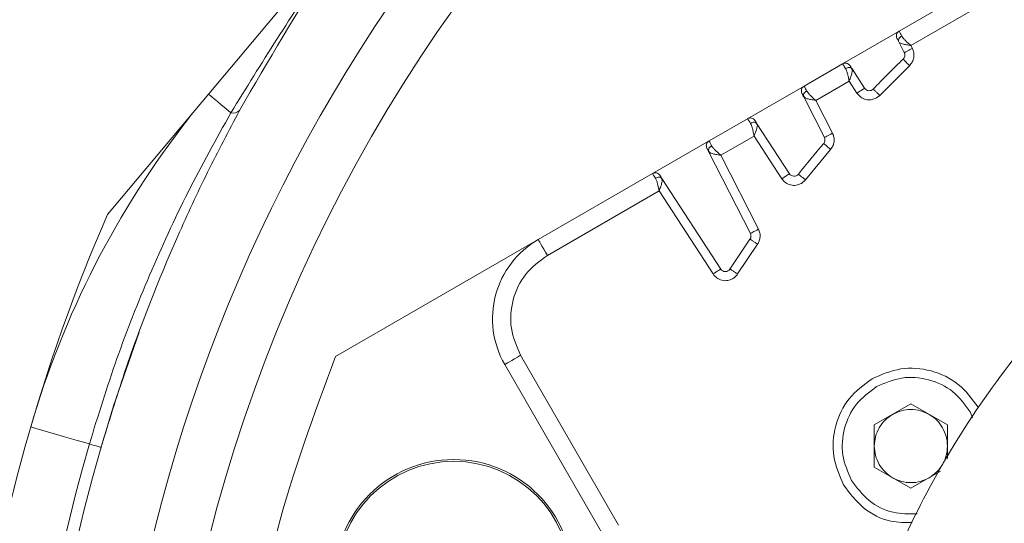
# Model space of a CAD drawing. Header units: millimetres. Extents: x 51337 to 61814, y -21781 to -12277.
# Tile 17 of 256: x 54979 to 55033, y -18283 to -18255. Entities that reach past the tile are written whole.
import ezdxf

# ---------------------------------------------------------------- set-up
doc = ezdxf.new("R2010")
doc.units = ezdxf.units.MM
doc.header["$LTSCALE"] = 0.3175
for name, color, linetype, lineweight in [('1轮廓实线层', 7, 'Continuous', 18), ('7标注层', 4, 'Continuous', 13), ('sub', 1, 'Continuous', 18), ('粗实线', 7, 'Continuous', 18)]:
    doc.layers.add(name, color=color, linetype=linetype, lineweight=lineweight)
doc.styles.add('标准汉字', font='gbenor.shx', dxfattribs={"bigfont": 'gbcbig.shx'})
doc.dimstyles.new('M1：15', dxfattribs={"dimscale": 15, "dimtxt": 3.5, "dimasz": 2.5, "dimexe": 2, "dimexo": 0, "dimgap": 0.5, "dimtad": 1, "dimdec": 4, "dimdsep": 46, "dimtxsty": '标准汉字', "dimcen": 5, "dimdle": 5, "dimclrd": 1, "dimclre": 1, "dimclrt": 256, "dimadec": 4, "dimazin": 2, "dimtfac": 1, "dimtdec": 4, "dimtmove": 0, "dimatfit": 3, "dimfxl": 1, "dimtolj": 1, "dimarcsym": 0})
doc.dimstyles.new('M1：18.5', dxfattribs={"dimscale": 18.5, "dimtxt": 3.5, "dimasz": 2.5, "dimexe": 2, "dimexo": 0, "dimgap": 1.5, "dimtad": 1, "dimdec": 4, "dimdsep": 46, "dimtxsty": '标准汉字', "dimcen": 5, "dimdle": 5, "dimclrd": 1, "dimclre": 1, "dimclrt": 256, "dimadec": 4, "dimazin": 2, "dimtfac": 1, "dimtdec": 4, "dimtmove": 2, "dimatfit": 3, "dimfxl": 1, "dimfrac": 2, "dimtolj": 1, "dimarcsym": 0})

# ---------------------------------------------------------------- blocks, each defined once
blk = doc.blocks.new('*D33')
at = {"layer": '7标注层', "color": 1, "lineweight": -2, "ltscale": 30, "transparency": 16777216}
blk.add_line((54654.412, -18230.557), (54753.28, -18247.99), dxfattribs=at)
blk.add_arc((55072.944, -18304.355), 354.596, 6.06209, 163.93791, dxfattribs=at)
at = {"layer": '7标注层', "color": 1, "lineweight": 20, "ltscale": 30, "transparency": 16777216}
for points in [[(54738.28, -18207.655), (54726.102, -18204.837), (54723.735, -18242.78)], [(55431.799, -18266.577), (55419.317, -18267.238), (55427.541, -18304.355)]]:
    blk.add_solid(points, dxfattribs=at)
at = {"layer": 'Defpoints', "color": 0, "lineweight": 20, "ltscale": 30, "transparency": 16777216}
for p in [(53093.157, -17955.265), (54932.496, -17978.759), (54654.412, -18230.557), (54794.669, -18304.355), (56512.467, -18304.355)]:
    blk.add_point(p, dxfattribs=at)
at = {"layer": '7标注层', "ltscale": 30, "transparency": 16777216, "insert": (55140.13, -17921.865), "char_height": 52.5, "attachment_point": 5, "rotation": 350.0374, "style": '标准汉字'}
blk.add_mtext('\\A1;165%%D', dxfattribs=at)
blk = doc.blocks.new('*D36')
at = {"layer": '7标注层', "color": 1, "lineweight": -2, "ltscale": 30, "transparency": 16777216}
for p, q in [((55667.891, -17915.524), (55466.363, -18047.234)), ((55466.363, -18047.234), (55428.695, -18071.852)), ((55072.944, -18304.355), (55428.695, -18071.852)), ((55072.944, -18304.355), (54997.607, -18353.592))]:
    blk.add_line(p, q, dxfattribs=at)
at = {"layer": '7标注层', "color": 1, "lineweight": 18, "transparency": 16777216}
blk.add_solid([(55395.129, -18102.749), (55386.923, -18090.193), (55428.695, -18071.852)], dxfattribs=at)
at = {"layer": 'Defpoints', "color": 0, "lineweight": 18, "transparency": 16777216}
for p in [(55428.695, -18071.852), (55072.944, -18304.355)]:
    blk.add_point(p, dxfattribs=at)
at = {"layer": '7标注层', "transparency": 16777216, "insert": (55553.957, -17920.101), "char_height": 63, "attachment_point": 5, "rotation": 33.1669, "style": '标准汉字'}
blk.add_mtext('\\A1;R425', dxfattribs=at)

msp = doc.modelspace()

# ---------------------------------------------------------------- linework, layer by layer
at = {"layer": '1轮廓实线层', "ltscale": 30}
for points in [[(55024.96162, -18259.06113), (55025.04343, -18259.008), (55025.12209, -18258.95692), (55025.19459, -18258.90984), (55025.25814, -18258.86857), (55025.31028, -18258.83471), (55025.34903, -18258.80954), (55025.3729, -18258.79404), (55025.38096, -18258.78881)], [(54989.50629, -18259.11075), (54989.5259, -18259.1272), (54989.58464, -18259.17649), (54989.6822, -18259.25836), (54989.81809, -18259.37239), (54989.99162, -18259.51799), (54990.20188, -18259.69442), (54990.44781, -18259.90078), (54990.72814, -18260.13601)], [(55023.18281, -18261.4787), (55023.19137, -18261.47433), (55023.21672, -18261.46141), (55023.25789, -18261.44045), (55023.3133, -18261.41221), (55023.38081, -18261.37782), (55023.45783, -18261.33857), (55023.5414, -18261.29599), (55023.62831, -18261.25171)], [(55020.85284, -18263.73554), (55020.93465, -18263.68241), (55021.01331, -18263.63133), (55021.08581, -18263.58425), (55021.14936, -18263.54298), (55021.2015, -18263.50911), (55021.24025, -18263.48395), (55021.26412, -18263.46845), (55021.27218, -18263.46322)], [(55019.13463, -18266.73173), (55019.1432, -18266.72738), (55019.16855, -18266.71446), (55019.20972, -18266.69348), (55019.26512, -18266.66524), (55019.33263, -18266.63085), (55019.40965, -18266.5916), (55019.49323, -18266.54903), (55019.58014, -18266.50474)], [(55007.53549, -18267.06367), (55007.5451, -18267.08031), (55007.57355, -18267.12959), (55007.61976, -18267.20962), (55007.68194, -18267.31733), (55007.75771, -18267.44856), (55007.84415, -18267.59829), (55007.93795, -18267.76074), (55008.03549, -18267.92969)], [(55017.09312, -18268.94744), (55017.17492, -18268.89432), (55017.25359, -18268.84324), (55017.32609, -18268.79615), (55017.38963, -18268.75489), (55017.44178, -18268.72102), (55017.48053, -18268.69585), (55017.5044, -18268.68035), (55017.51245, -18268.67512)], [(54983.6329, -18278.42376), (54984.32085, -18276.16212), (54985.70904, -18272.12207)], [(55006.57139, -18273.3938), (55006.40244, -18273.49134), (55006.23998, -18273.58515), (55006.09025, -18273.67159), (55005.95902, -18273.74736), (55005.85132, -18273.80953), (55005.77129, -18273.85574), (55005.72201, -18273.8842), (55005.70537, -18273.89379)], [(54979.79154, -18277.30842), (54979.84457, -18277.32383), (54980.00306, -18277.36985), (54980.26526, -18277.44598), (54980.62828, -18277.55137), (54981.08811, -18277.68489), (54981.63967, -18277.84503), (54982.27687, -18278.03004), (54982.99268, -18278.23787)], [(54983.6329, -18278.42376), (54983.6223, -18278.42069), (54983.5906, -18278.41148), (54983.53816, -18278.39625), (54983.46555, -18278.37518), (54983.37359, -18278.34848), (54983.26327, -18278.31644), (54983.13583, -18278.27944), (54982.99268, -18278.23787)]]:
    msp.add_lwpolyline(points, dxfattribs=at)
for centre, radius, start, end in [((55072.94446, -18304.35532), 86, 45.6077801, 265.8130161), ((55072.94446, -18304.35532), 89, 117.8269759, 236.7813672), ((55027.27917, -18256.98105), 0.3, 313.947685, 27), ((55072.94446, -18304.35532), 65.5, 133.9476846, 135.9741119), ((55025.63256, -18258.62542), 0.3, 213, 315.974112), ((54990.85765, -18259.68101), 0.47307, 254.110992, 316.079627), ((55027.80851, -18291.25013), 50, 141.977524, 163.809376), ((55022.91551, -18261.61489), 0.3, 319.492274, 27), ((55072.94446, -18304.35532), 65.5, 139.4922739, 141.3953014), ((55021.52378, -18263.29983), 0.3, 213, 321.395301), ((55072.94446, -18304.35532), 97, 156.5114644, 188.234279), ((55010.03549, -18271.3938), 5, 120, 210), ((55018.86733, -18266.86793), 0.3, 325.26949, 27), ((55017.76405, -18268.51173), 0.3, 213, 326.993416), ((55072.94446, -18304.35532), 93.66667, 163.8093762, 217.4227724), ((55072.94446, -18304.35532), 93, 163.8093762, 230.1316585)]:
    msp.add_arc(centre, radius, start, end, dxfattribs=at)
at = {"layer": 'sub', "color": 4, "ltscale": 30}
msp.add_arc((55072.94446, -18304.35532), 424.98931, 190, 170, dxfattribs=at)
at = {"layer": '粗实线', "ltscale": 30}
for p, q in [((54983.98189, -18265.69446), (55030.24259, -18210.56311)), ((55053.6213, -18240.45602), (55027.26761, -18255.67133)), ((55027.90825, -18256.45616), (55032.43435, -18253.84301)), ((55027.26761, -18255.67133), (55024.17644, -18257.45602)), ((55027.54648, -18256.84485), (55027.24582, -18256.25479)), ((55027.99121, -18256.61493), (55027.90825, -18256.45616)), ((55024.17644, -18257.45602), (55022.07146, -18258.67133)), ((55024.69263, -18257.72888), (55025.38096, -18258.78881)), ((55026.20778, -18259.18141), (55027.83438, -18257.55702)), ((55022.71313, -18259.45556), (55024.53477, -18258.40383)), ((55024.53477, -18258.40383), (55024.96162, -18259.06113)), ((55022.07146, -18258.67133), (55018.98029, -18260.45602)), ((55022.04967, -18259.25479), (55023.18281, -18261.4787)), ((55023.62831, -18261.25171), (55022.71313, -18259.45556)), ((55026.03256, -18259.31824), (55026.20778, -18259.18141)), ((54988.42005, -18260.4516), (54988.60969, -18260.17926)), ((55018.98029, -18260.45602), (55016.87531, -18261.67132)), ((55021.27218, -18263.46322), (55019.49648, -18260.72888)), ((55016.87531, -18261.67132), (55013.78413, -18263.45602)), ((55017.51698, -18262.45556), (55019.33862, -18261.40383)), ((55019.33862, -18261.40383), (55020.85284, -18263.73554)), ((55016.85352, -18262.25479), (55019.13463, -18266.73173)), ((55022.14895, -18263.79899), (55023.52376, -18262.13454)), ((55019.58014, -18266.50474), (55017.51698, -18262.45556)), ((55013.78413, -18263.45602), (55007.53549, -18267.06367)), ((55017.51245, -18268.67512), (55014.30032, -18263.72888)), ((55021.92378, -18263.99264), (55022.14895, -18263.79899)), ((55008.03549, -18267.92969), (55014.14246, -18264.40384)), ((55014.14246, -18264.40384), (55017.09312, -18268.94744)), ((55007.53549, -18267.06367), (54996.44517, -18273.46667)), ((55018.01564, -18268.67515), (55019.11389, -18267.03884)), ((55018.43508, -18268.94731), (55019.52659, -18267.32113)), ((55011.93117, -18282.67721), (55006.57139, -18273.3938)), ((55005.70537, -18273.89379), (55011.00086, -18283.06586)), ((55025.91114, -18277.20063), (55027.91114, -18276.04592)), ((55027.91114, -18276.04592), (55029.91114, -18277.20063)), ((55031.15873, -18276.48032), (55031.27293, -18276.81675)), ((55025.91114, -18279.51003), (55025.91114, -18277.20063)), ((55029.91114, -18277.20063), (55029.91114, -18279.03609)), ((55027.91114, -18280.66472), (55025.91114, -18279.51003)), ((55029.5287, -18279.73082), (55027.91114, -18280.66472))]:
    msp.add_line(p, q, dxfattribs=at)
for radius in [6.5, 6.4]:
    msp.add_circle((55002.91484, -18285.59094), radius, dxfattribs=at)
for points, knots in [([(54990.72814, -18260.13601), (54992.39573, -18257.44185), (54995.74253, -18252.03478), (54999.64151, -18247.03277), (55001.68966, -18244.59118), (55001.70233, -18244.57608)], [0, 0, 0, 0, 75503.4767507, 151532.94974601, 152006.0437442, 152006.0437442, 152006.0437442, 152006.0437442]), ([(55001.70233, -18244.57608), (55001.69004, -18244.59072), (54999.70038, -18246.96285), (54995.91422, -18251.88925), (54992.77517, -18257.29421), (54991.1984, -18260.00916)], [0, 0, 0, 0, 468.48619997, 75899.96412703, 152031.07315217, 152031.07315217, 152031.07315217, 152031.07315217]), ([(55029.64319, -18329.35532), (55028.69739, -18327.57656), (55026.8058, -18324.01904), (55024.80999, -18318.29853), (55023.47045, -18312.40095), (55022.86413, -18306.37909), (55022.9845, -18300.32962), (55023.8339, -18294.33832), (55025.39888, -18288.49315), (55027.65688, -18282.87914), (55030.57497, -18277.57816), (55034.11059, -18272.66746), (55038.21222, -18268.21861), (55042.82008, -18264.29645), (55047.86701, -18260.95817), (55053.27945, -18258.25242), (55058.9785, -18256.21862), (55064.88111, -18254.88642), (55070.90126, -18254.27522), (55076.95114, -18254.39401), (55082.94281, -18255.2408), (55088.78803, -18256.80413), (55094.40504, -18259.05793), (55099.69915, -18261.98167), (55104.64101, -18265.48675), (55107.53378, -18268.29138), (55108.98016, -18269.69369)], [0, 0, 0, 0, 42752.86096727, 85505.73485653, 128258.6782815, 171011.48265819, 213764.39178771, 256517.31580474, 299270.14038309, 342023.11296493, 384775.9336451, 427528.815053, 470281.72979354, 513034.65191042, 555787.53647454, 598540.40502626, 641293.28534057, 684046.17438811, 726799.06525626, 769551.94806555, 812304.84258844, 855057.7311705, 897810.62442083, 940563.49017005, 983316.40998247, 1026069.26319637, 1026069.26319637, 1026069.26319637, 1026069.26319637]), ([(55027.26761, -18255.67133), (55027.23681, -18255.69397), (55027.1752, -18255.73926), (55027.1237, -18255.84407), (55027.1098, -18255.96003), (55027.13681, -18256.03156), (55027.15031, -18256.06733)], [0, 0, 0, 0, 47888.01118437, 95774.92070347, 143661.28569469, 191549.58053075, 191549.58053075, 191549.58053075, 191549.58053075]), ([(55027.26761, -18255.67133), (55027.27429, -18255.68399), (55027.28447, -18255.70329), (55027.34377, -18255.81523), (55027.38649, -18255.89588), (55027.40815, -18255.93677)], [0, 0, 0, 0, 73834.89870335, 112527.67352235, 152310.45291744, 152310.45291744, 152310.45291744, 152310.45291744]), ([(55027.24582, -18256.25479), (55027.21921, -18256.20256), (55027.17925, -18256.12414), (55027.154, -18256.07457), (55027.15154, -18256.06975), (55027.15031, -18256.06733)], [0, 0, 0, 0, 75975.572845, 114070.36289748, 152309.8504994, 152309.8504994, 152309.8504994, 152309.8504994]), ([(55027.40815, -18255.93677), (55027.3771, -18255.95678), (55027.31257, -18255.99836), (55027.24834, -18256.08613), (55027.22068, -18256.1784), (55027.23766, -18256.22997), (55027.24582, -18256.25479)], [0, 0, 0, 0, 46087.1539583, 95784.57142523, 145471.48513293, 191551.56059758, 191551.56059758, 191551.56059758, 191551.56059758]), ([(55027.90825, -18256.45616), (55027.82557, -18256.44246), (55027.66343, -18256.41561), (55027.45454, -18256.3726), (55027.3036, -18256.32128), (55027.26425, -18256.27599), (55027.24582, -18256.25479)], [0, 0, 0, 0, 52189.49734073, 102340.54837213, 149785.06905043, 191554.07238185, 191554.07238185, 191554.07238185, 191554.07238185]), ([(55027.40815, -18255.93677), (55027.43322, -18255.97563), (55027.48511, -18256.05606), (55027.65125, -18256.22765), (55027.80437, -18256.36379), (55027.90825, -18256.45616)], [0, 0, 0, 0, 35210.1784858, 72865.44188555, 152312.24821688, 152312.24821688, 152312.24821688, 152312.24821688]), ([(55027.54648, -18256.84485), (55027.54978, -18256.84316), (55027.55612, -18256.83991), (55027.60285, -18256.81595), (55027.665, -18256.78403), (55027.75416, -18256.73813), (55027.8653, -18256.68087), (55027.95376, -18256.63454), (55027.99121, -18256.61493)], [0, 0, 0, 0, 48594.02275541, 93148.5195897, 133666.41784312, 170134.34262889, 230659.84535911, 275078.64845162, 275078.64845162, 275078.64845162, 275078.64845162]), ([(55027.83438, -18257.55702), (55027.89043, -18257.49271), (55028.00292, -18257.36366), (55028.07784, -18257.11384), (55028.08857, -18256.85314), (55028.02345, -18256.69383), (55027.99121, -18256.61493)], [0, 0, 0, 0, 47604.35430499, 95528.27434611, 144002.49946524, 191560.94604295, 191560.94604295, 191560.94604295, 191560.94604295]), ([(55024.57804, -18257.55243), (55024.55382, -18257.52285), (55024.50537, -18257.4637), (55024.398, -18257.41776), (55024.28148, -18257.40995), (55024.21145, -18257.44066), (55024.17644, -18257.45602)], [0, 0, 0, 0, 47882.75482379, 95762.52094788, 143643.33467947, 191524.72780685, 191524.72780685, 191524.72780685, 191524.72780685]), ([(55027.83438, -18257.55702), (55027.81048, -18257.53223), (55027.76319, -18257.48318), (55027.67644, -18257.39318), (55027.58297, -18257.29621), (55027.52015, -18257.23104), (55027.49165, -18257.20148), (55027.48881, -18257.19853), (55027.48738, -18257.19704)], [0, 0, 0, 0, 36245.18104782, 71718.94491562, 137547.0056699, 203376.78819437, 238842.95159108, 275079.24525599, 275079.24525599, 275079.24525599, 275079.24525599]), ([(55024.33605, -18257.71045), (55024.31147, -18257.67125), (55024.26298, -18257.59392), (55024.1957, -18257.4866), (55024.18407, -18257.46814), (55024.17644, -18257.45602)], [0, 0, 0, 0, 39777.41394135, 78463.6734921, 152287.88435781, 152287.88435781, 152287.88435781, 152287.88435781]), ([(55024.69263, -18257.72888), (55024.67522, -18257.70939), (55024.63905, -18257.6689), (55024.5453, -18257.64673), (55024.43718, -18257.65847), (55024.3689, -18257.69356), (55024.33605, -18257.71045)], [0, 0, 0, 0, 46074.78107072, 95755.89662984, 145445.74678698, 191526.91775103, 191526.91775103, 191526.91775103, 191526.91775103]), ([(55024.53477, -18258.40383), (55024.52074, -18258.33136), (55024.49369, -18258.19154), (55024.44767, -18257.99908), (55024.39855, -18257.83366), (55024.3564, -18257.75057), (55024.33605, -18257.71045)], [0, 0, 0, 0, 53089.81101862, 102414.06988386, 148498.19459742, 191525.9513026, 191525.9513026, 191525.9513026, 191525.9513026]), ([(55024.69069, -18257.95374), (55024.67107, -18258.01849), (55024.62955, -18258.15549), (55024.56749, -18258.31809), (55024.53477, -18258.40383)], [0, 0, 0, 0, 51057.77009861, 108020.01736254, 108020.01736254, 108020.01736254, 108020.01736254]), ([(55024.57804, -18257.55243), (55024.58397, -18257.56157), (55024.59288, -18257.57528), (55024.64155, -18257.65023), (55024.67557, -18257.70262), (55024.69263, -18257.72888)], [0, 0, 0, 0, 75931.74216585, 114020.07267953, 152291.22061554, 152291.22061554, 152291.22061554, 152291.22061554]), ([(55024.71149, -18257.85123), (55024.70383, -18257.82133), (55024.68769, -18257.75832), (55024.65287, -18257.70466), (55024.63458, -18257.67646)], [0, 0, 0, 0, 51258.50602446, 108020.43467176, 108020.43467176, 108020.43467176, 108020.43467176]), ([(55024.69263, -18257.72888), (55024.70206, -18257.75358), (55024.72225, -18257.80644), (55024.70166, -18257.90254), (55024.69069, -18257.95374)], [0, 0, 0, 0, 50481.63741661, 108020.47609259, 108020.47609259, 108020.47609259, 108020.47609259]), ([(55022.07146, -18258.67133), (55022.04065, -18258.69397), (55021.97905, -18258.73926), (55021.92755, -18258.84407), (55021.91365, -18258.96002), (55021.94066, -18259.03156), (55021.95416, -18259.06733)], [0, 0, 0, 0, 47876.24172617, 95751.38205783, 143625.82356052, 191501.91129779, 191501.91129779, 191501.91129779, 191501.91129779]), ([(55022.212, -18258.93677), (55022.18095, -18258.95678), (55022.11641, -18258.99836), (55022.05218, -18259.08613), (55022.02452, -18259.1784), (55022.0415, -18259.22997), (55022.04967, -18259.25479)], [0, 0, 0, 0, 46075.62902413, 95760.61874458, 145435.10733246, 191503.89158527, 191503.89158527, 191503.89158527, 191503.89158527]), ([(55022.07146, -18258.67133), (55022.07814, -18258.68399), (55022.08832, -18258.7033), (55022.14762, -18258.81523), (55022.19034, -18258.89588), (55022.212, -18258.93677)], [0, 0, 0, 0, 73816.8599356, 112499.2705636, 152272.16483521, 152272.16483521, 152272.16483521, 152272.16483521]), ([(55022.212, -18258.93677), (55022.23657, -18258.97445), (55022.28745, -18259.0525), (55022.40614, -18259.17775), (55022.54981, -18259.31383), (55022.65737, -18259.40717), (55022.71313, -18259.45556)], [0, 0, 0, 0, 43021.46236897, 89102.67117398, 138415.70114524, 191506.70393459, 191506.70393459, 191506.70393459, 191506.70393459]), ([(55026.20778, -18259.18141), (55026.16067, -18259.13587), (55026.06644, -18259.04479), (55025.94763, -18258.92996), (55025.86447, -18258.84959), (55025.85367, -18258.83914), (55025.84826, -18258.83391)], [0, 0, 0, 0, 47885.47993462, 95777.75637459, 143659.49633569, 191544.49850561, 191544.49850561, 191544.49850561, 191544.49850561]), ([(55021.95416, -18259.06733), (55021.95539, -18259.06975), (55021.95784, -18259.07457), (55021.98311, -18259.12414), (55022.02306, -18259.20256), (55022.04967, -18259.25479)], [0, 0, 0, 0, 38229.90683122, 76315.29063962, 152271.82806893, 152271.82806893, 152271.82806893, 152271.82806893]), ([(55022.0333, -18259.17844), (55022.04859, -18259.20843), (55022.07767, -18259.26547), (55022.12423, -18259.311), (55022.14632, -18259.3326)], [0, 0, 0, 0, 56767.59361214, 108006.84123807, 108006.84123807, 108006.84123807, 108006.84123807]), ([(55022.24192, -18259.36416), (55022.19267, -18259.34797), (55022.10075, -18259.31776), (55022.06587, -18259.27475), (55022.04967, -18259.25479)], [0, 0, 0, 0, 57873.32905051, 108007.17647343, 108007.17647343, 108007.17647343, 108007.17647343]), ([(55022.71313, -18259.45556), (55022.62134, -18259.44082), (55022.44791, -18259.41298), (55022.30785, -18259.37979), (55022.24192, -18259.36416)], [0, 0, 0, 0, 57169.24113821, 108008.97243742, 108008.97243742, 108008.97243742, 108008.97243742]), ([(55024.96162, -18259.06113), (55025.02622, -18259.14001), (55025.15542, -18259.29775), (55025.44173, -18259.42026), (55025.75246, -18259.44109), (55025.93919, -18259.35919), (55026.03256, -18259.31824)], [0, 0, 0, 0, 47884.56591387, 95768.73632276, 143652.53486255, 191537.4354552, 191537.4354552, 191537.4354552, 191537.4354552]), ([(54991.1984, -18260.00916), (54990.61143, -18261.12197), (54989.437, -18263.34853), (54987.23916, -18268.09667), (54985.24966, -18273.12843), (54984.05, -18277.05766), (54983.6329, -18278.42376)], [0, 0, 0, 0, 37127.84832185, 74286.69324454, 150497.65948067, 191116.82781721, 191116.82781721, 191116.82781721, 191116.82781721]), ([(54982.99268, -18278.23787), (54983.47592, -18276.67601), (54984.44235, -18273.55245), (54986.2625, -18268.95795), (54988.34032, -18264.43445), (54989.9325, -18261.56828), (54990.72814, -18260.13601)], [0, 0, 0, 0, 47119.74489338, 94235.08225793, 142701.86572671, 191113.69120806, 191113.69120806, 191113.69120806, 191113.69120806]), ([(55019.38189, -18260.55243), (55019.35766, -18260.52286), (55019.30921, -18260.4637), (55019.20185, -18260.41776), (55019.08532, -18260.40995), (55019.0153, -18260.44066), (55018.98029, -18260.45602)], [0, 0, 0, 0, 47868.82220518, 95739.66280376, 143608.8155556, 191477.05919497, 191477.05919497, 191477.05919497, 191477.05919497]), ([(55019.1399, -18260.71045), (55019.11532, -18260.67125), (55019.06683, -18260.59393), (55018.99954, -18260.4866), (55018.98792, -18260.46813), (55018.98029, -18260.45602)], [0, 0, 0, 0, 39766.48645392, 78443.85333542, 152249.59677201, 152249.59677201, 152249.59677201, 152249.59677201]), ([(55019.38189, -18260.55243), (55019.38781, -18260.56155), (55019.39671, -18260.57526), (55019.44548, -18260.65035), (55019.47948, -18260.70271), (55019.49648, -18260.72888)], [0, 0, 0, 0, 75914.13194723, 114101.76194628, 152252.9331194, 152252.9331194, 152252.9331194, 152252.9331194]), ([(55019.49648, -18260.72888), (55019.47907, -18260.7094), (55019.44289, -18260.66891), (55019.34915, -18260.64672), (55019.24103, -18260.65847), (55019.17275, -18260.69356), (55019.1399, -18260.71045)], [0, 0, 0, 0, 46062.61047449, 95730.74163514, 145408.1813251, 191479.24938055, 191479.24938055, 191479.24938055, 191479.24938055]), ([(55019.33862, -18261.40383), (55019.32459, -18261.33136), (55019.29754, -18261.19154), (55019.25152, -18260.99908), (55019.2024, -18260.83366), (55019.16025, -18260.75057), (55019.1399, -18260.71045)], [0, 0, 0, 0, 53076.5422188, 102388.67360748, 148461.28046076, 191478.28318736, 191478.28318736, 191478.28318736, 191478.28318736]), ([(55019.49459, -18260.95354), (55019.47497, -18261.0183), (55019.43347, -18261.15534), (55019.37137, -18261.31803), (55019.33862, -18261.40383)], [0, 0, 0, 0, 51035.43815475, 107993.12552125, 107993.12552125, 107993.12552125, 107993.12552125]), ([(55019.51532, -18260.8512), (55019.50766, -18260.82131), (55019.49153, -18260.75832), (55019.45671, -18260.70466), (55019.43841, -18260.67646)], [0, 0, 0, 0, 51254.61731667, 107993.54264586, 107993.54264586, 107993.54264586, 107993.54264586]), ([(55019.49648, -18260.72888), (55019.5059, -18260.75355), (55019.52608, -18260.80635), (55019.50554, -18260.90237), (55019.49459, -18260.95354)], [0, 0, 0, 0, 50445.53044601, 107993.58444549, 107993.58444549, 107993.58444549, 107993.58444549]), ([(55016.87531, -18261.67132), (55016.8445, -18261.69397), (55016.7829, -18261.73927), (55016.73139, -18261.84408), (55016.7175, -18261.96003), (55016.7445, -18262.03157), (55016.758, -18262.06734)], [0, 0, 0, 0, 47864.79644474, 95728.34536438, 143590.47136337, 191454.24317343, 191454.24317343, 191454.24317343, 191454.24317343]), ([(55016.87531, -18261.67132), (55016.88198, -18261.68399), (55016.89216, -18261.7033), (55016.95147, -18261.81524), (55016.99419, -18261.89589), (55017.01585, -18261.93677)], [0, 0, 0, 0, 73797.93597377, 112471.17955347, 152233.87749956, 152233.87749956, 152233.87749956, 152233.87749956]), ([(55023.52376, -18262.13454), (55023.57006, -18262.07061), (55023.66271, -18261.94268), (55023.7203, -18261.70849), (55023.71722, -18261.46914), (55023.65751, -18261.32311), (55023.62831, -18261.25171)], [0, 0, 0, 0, 47866.63595955, 95786.1755797, 144710.18172694, 191526.06806481, 191526.06806481, 191526.06806481, 191526.06806481]), ([(55016.758, -18262.06734), (55016.75924, -18262.06975), (55016.7617, -18262.07456), (55016.78695, -18262.12415), (55016.82691, -18262.20257), (55016.85352, -18262.25479)], [0, 0, 0, 0, 38220.09227765, 76296.23673183, 152233.5409202, 152233.5409202, 152233.5409202, 152233.5409202]), ([(55017.01585, -18261.93677), (55016.9848, -18261.95678), (55016.92026, -18261.99837), (55016.85603, -18262.08613), (55016.82837, -18262.1784), (55016.84535, -18262.22998), (55016.85352, -18262.25479)], [0, 0, 0, 0, 46064.23986003, 95734.6787305, 145396.88857333, 191456.22374898, 191456.22374898, 191456.22374898, 191456.22374898]), ([(55016.83715, -18262.17844), (55016.85244, -18262.20842), (55016.88152, -18262.26547), (55016.92808, -18262.31101), (55016.95017, -18262.33261)], [0, 0, 0, 0, 56752.90211438, 107979.94961372, 107979.94961372, 107979.94961372, 107979.94961372]), ([(55017.04577, -18262.36417), (55016.99652, -18262.34798), (55016.9046, -18262.31776), (55016.86971, -18262.27476), (55016.85352, -18262.25479)], [0, 0, 0, 0, 57859.20594921, 107980.28485367, 107980.28485367, 107980.28485367, 107980.28485367]), ([(55017.01585, -18261.93677), (55017.04041, -18261.97446), (55017.0913, -18262.0525), (55017.20999, -18262.17774), (55017.35365, -18262.31384), (55017.46122, -18262.40717), (55017.51698, -18262.45556)], [0, 0, 0, 0, 43010.70273888, 89078.48651055, 138381.99712507, 191459.03624575, 191459.03624575, 191459.03624575, 191459.03624575]), ([(55023.52376, -18262.13454), (55023.4659, -18262.0851), (55023.35522, -18261.99056), (55023.23276, -18261.88592), (55023.15773, -18261.82184), (55023.14841, -18261.81387), (55023.1436, -18261.80976)], [0, 0, 0, 0, 55501.89856971, 106147.31116876, 147479.23335226, 191522.76634262, 191522.76634262, 191522.76634262, 191522.76634262]), ([(55017.51698, -18262.45556), (55017.42518, -18262.44082), (55017.25175, -18262.41297), (55017.1117, -18262.37979), (55017.04577, -18262.36417)], [0, 0, 0, 0, 57155.78207892, 107982.08089717, 107982.08089717, 107982.08089717, 107982.08089717]), ([(55101.70906, -18273.89166), (55099.81146, -18272.27643), (55096.01626, -18269.04598), (55089.3487, -18265.57702), (55082.22704, -18263.26688), (55074.79387, -18262.27656), (55067.30684, -18262.61388), (55059.99708, -18264.27443), (55053.09769, -18267.20398), (55046.82676, -18271.31018), (55041.38295, -18276.4629), (55036.93879, -18282.49889), (55033.63447, -18289.2273), (55031.57668, -18296.43389), (55030.82305, -18303.89477), (55031.42548, -18311.35747), (55033.26029, -18318.64605), (55035.52662, -18323.08488), (55036.65979, -18325.30429)], [0, 0, 0, 0, 43320.27675495, 86640.55063956, 129960.81681652, 173281.09077477, 216601.36446064, 259921.62190953, 303241.89517753, 346562.17193144, 389882.44895565, 433202.73870858, 476522.94052765, 519843.2893883, 563163.5268655, 606483.74949354, 649804.056203, 693124.34170434, 693124.34170434, 693124.34170434, 693124.34170434]), ([(55014.18574, -18263.55243), (55014.16151, -18263.52285), (55014.11306, -18263.4637), (55014.00569, -18263.41776), (55013.88917, -18263.40995), (55013.81915, -18263.44066), (55013.78413, -18263.45602)], [0, 0, 0, 0, 47857.21707329, 95713.71751465, 143571.26505446, 191429.39170851, 191429.39170851, 191429.39170851, 191429.39170851]), ([(55013.94374, -18263.71044), (55013.91916, -18263.67124), (55013.87068, -18263.59392), (55013.80339, -18263.48661), (55013.79176, -18263.46814), (55013.78413, -18263.45602)], [0, 0, 0, 0, 39757.56118683, 78423.94443044, 152211.30991605, 152211.30991605, 152211.30991605, 152211.30991605]), ([(55014.30032, -18263.72888), (55014.28292, -18263.70939), (55014.24674, -18263.6689), (55014.153, -18263.64673), (55014.04488, -18263.65847), (55013.9766, -18263.69356), (55013.94374, -18263.71044)], [0, 0, 0, 0, 46051.01973857, 95708.1170835, 145373.94480373, 191431.58209802, 191431.58209802, 191431.58209802, 191431.58209802]), ([(55014.14246, -18264.40384), (55014.12844, -18264.33136), (55014.10139, -18264.19155), (55014.05537, -18263.99908), (55014.00625, -18263.83367), (55013.9641, -18263.75057), (55013.94374, -18263.71044)], [0, 0, 0, 0, 53062.99190105, 102363.99764184, 148423.33822237, 191430.61619266, 191430.61619266, 191430.61619266, 191430.61619266]), ([(55014.18574, -18263.55243), (55014.19166, -18263.56155), (55014.20056, -18263.57526), (55014.24933, -18263.65036), (55014.28333, -18263.70271), (55014.30032, -18263.72888)], [0, 0, 0, 0, 75895.76202878, 114073.97944596, 152214.64633058, 152214.64633058, 152214.64633058, 152214.64633058]), ([(55014.31917, -18263.8512), (55014.31151, -18263.82131), (55014.29537, -18263.75833), (55014.26056, -18263.70465), (55014.24226, -18263.67645)], [0, 0, 0, 0, 51238.62591644, 107966.65132824, 107966.65132824, 107966.65132824, 107966.65132824]), ([(55014.30032, -18263.72888), (55014.30975, -18263.75354), (55014.32993, -18263.80635), (55014.30938, -18263.90237), (55014.29844, -18263.95354)], [0, 0, 0, 0, 50433.01501516, 107966.69315245, 107966.69315245, 107966.69315245, 107966.69315245]), ([(55020.85284, -18263.73554), (55020.91744, -18263.81441), (55021.04665, -18263.97216), (55021.33295, -18264.09468), (55021.64368, -18264.1155), (55021.83041, -18264.0336), (55021.92378, -18263.99264)], [0, 0, 0, 0, 47876.26852629, 95752.62930166, 143628.13058685, 191505.12091075, 191505.12091075, 191505.12091075, 191505.12091075]), ([(55022.14895, -18263.79899), (55022.09775, -18263.7581), (55021.99534, -18263.67633), (55021.86621, -18263.57324), (55021.77584, -18263.50107), (55021.76409, -18263.4917), (55021.75822, -18263.48702)], [0, 0, 0, 0, 47878.27889586, 95761.47103868, 143636.06529696, 191512.41806208, 191512.41806208, 191512.41806208, 191512.41806208]), ([(55014.29844, -18263.95354), (55014.27882, -18264.0183), (55014.23732, -18264.15534), (55014.17522, -18264.31803), (55014.14246, -18264.40384)], [0, 0, 0, 0, 51020.55901795, 107966.23438979, 107966.23438979, 107966.23438979, 107966.23438979]), ([(55019.52659, -18267.32113), (55019.56269, -18267.25935), (55019.63517, -18267.13533), (55019.67365, -18266.92158), (55019.66411, -18266.70393), (55019.60819, -18266.57127), (55019.58014, -18266.50474)], [0, 0, 0, 0, 47651.25721559, 95650.93071216, 143429.84353445, 191495.96340872, 191495.96340872, 191495.96340872, 191495.96340872]), ([(55019.52659, -18267.32113), (55019.49112, -18267.29715), (55019.40818, -18267.24109), (55019.30692, -18267.17161), (55019.22694, -18267.11672), (55019.1699, -18267.07748), (55019.12387, -18267.04574), (55019.11735, -18267.04124), (55019.11389, -18267.03884)], [0, 0, 0, 0, 45008.29910689, 105255.70105887, 139266.87852311, 177719.04215518, 223168.70068213, 274985.74594455, 274985.74594455, 274985.74594455, 274985.74594455]), ([(55006.57139, -18273.3938), (55006.36139, -18272.90981), (55005.94138, -18271.94183), (55006.08136, -18270.33429), (55006.76391, -18268.87213), (55007.61163, -18268.24384), (55008.03549, -18267.92969)], [0, 0, 0, 0, 47838.86591228, 95677.65078304, 143516.47304397, 191355.37701371, 191355.37701371, 191355.37701371, 191355.37701371]), ([(55018.43508, -18268.94731), (55018.38231, -18268.91308), (55018.30114, -18268.86043), (55018.20348, -18268.79704), (55018.1363, -18268.75347), (55018.08215, -18268.7183), (55018.02988, -18268.68439), (55018.02125, -18268.67879), (55018.01564, -18268.67515)], [0, 0, 0, 0, 65847.05621423, 101291.39698862, 137493.9027193, 173687.935605, 209143.85795742, 274974.52286271, 274974.52286271, 274974.52286271, 274974.52286271]), ([(55017.09312, -18268.94744), (55017.15498, -18269.02355), (55017.28345, -18269.18161), (55017.57289, -18269.308), (55017.88815, -18269.3268), (55018.07438, -18269.24428), (55018.16405, -18269.20455)], [0, 0, 0, 0, 46102.30916766, 95738.79457948, 145375.19835645, 191477.74570971, 191477.74570971, 191477.74570971, 191477.74570971]), ([(55018.16405, -18269.20455), (55018.21692, -18269.16982), (55018.3227, -18269.10034), (55018.39761, -18268.99833), (55018.43508, -18268.94731)], [0, 0, 0, 0, 53979.55384438, 107997.27336927, 107997.27336927, 107997.27336927, 107997.27336927]), ([(54996.44517, -18273.46667), (54995.28332, -18276.61893), (54992.95962, -18282.92345), (54991.81974, -18289.54517), (54991.24981, -18292.85603)], [0, 0, 0, 0, 53917.30178248, 107834.50908627, 107834.50908627, 107834.50908627, 107834.50908627]), ([(55031.59174, -18276.23032), (55031.25797, -18275.77997), (55030.59041, -18274.87926), (55029.03686, -18274.15406), (55027.32885, -18274.00534), (55026.30037, -18274.45159), (55025.78614, -18274.67472)], [0, 0, 0, 0, 47900.77464149, 95801.67249597, 143702.50983169, 191603.25778082, 191603.25778082, 191603.25778082, 191603.25778082]), ([(55026.03614, -18275.10773), (55026.48988, -18274.91085), (55027.39735, -18274.51709), (55028.90442, -18274.64833), (55030.2752, -18275.2882), (55030.86422, -18276.08295), (55031.15873, -18276.48032)], [0, 0, 0, 0, 47898.85080372, 95797.76389977, 143696.58253768, 191595.55452519, 191595.55452519, 191595.55452519, 191595.55452519]), ([(55025.78614, -18274.67472), (55025.33578, -18275.0085), (55024.43508, -18275.67606), (55023.70987, -18277.2296), (55023.56115, -18278.93761), (55024.0074, -18279.96609), (55024.23053, -18280.48033)], [0, 0, 0, 0, 47888.03973903, 95776.118949, 143664.08558515, 191552.30149514, 191552.30149514, 191552.30149514, 191552.30149514]), ([(55024.66354, -18280.23032), (55024.46666, -18279.77658), (55024.0729, -18278.8691), (55024.20414, -18277.36203), (55024.84402, -18275.99126), (55025.63877, -18275.40224), (55026.03614, -18275.10773)], [0, 0, 0, 0, 47890.76069145, 95781.59163946, 143672.42877764, 191563.01797282, 191563.01797282, 191563.01797282, 191563.01797282]), ([(55025.91114, -18278.35532), (55025.92433, -18278.18067), (55025.95073, -18277.83138), (55026.16165, -18277.34525), (55026.47719, -18276.91953), (55026.76649, -18276.72202), (55026.91114, -18276.62327)], [0, 0, 0, 0, 47896.66891795, 95793.80537063, 143689.9911431, 191587.13526216, 191587.13526216, 191587.13526216, 191587.13526216]), ([(55026.91114, -18276.62327), (55027.06899, -18276.54738), (55027.38468, -18276.3956), (55027.91114, -18276.33517), (55028.43759, -18276.3956), (55028.75329, -18276.54738), (55028.91114, -18276.62327)], [0, 0, 0, 0, 47900.0171226, 95800.23324496, 143700.78821749, 191600.80534009, 191600.80534009, 191600.80534009, 191600.80534009]), ([(55028.91114, -18276.62327), (55029.05724, -18276.72118), (55029.34944, -18276.91702), (55029.54527, -18277.20922), (55029.64319, -18277.35532)], [0, 0, 0, 0, 54036.05112312, 108071.56165459, 108071.56165459, 108071.56165459, 108071.56165459]), ([(55029.64319, -18277.35532), (55029.72076, -18277.51317), (55029.8759, -18277.82886), (55029.89939, -18278.17983), (55029.91114, -18278.35532)], [0, 0, 0, 0, 54038.10738737, 108075.66213283, 108075.66213283, 108075.66213283, 108075.66213283]), ([(55026.17909, -18279.35532), (55026.10152, -18279.19747), (55025.94637, -18278.88178), (55025.92288, -18278.5308), (55025.91114, -18278.35532)], [0, 0, 0, 0, 54027.91535473, 108055.30333081, 108055.30333081, 108055.30333081, 108055.30333081]), ([(55029.91114, -18278.35532), (55029.89794, -18278.52997), (55029.87154, -18278.87926), (55029.66063, -18279.36539), (55029.34508, -18279.79111), (55029.05579, -18279.98862), (55028.91114, -18280.08737)], [0, 0, 0, 0, 47906.4324038, 95813.35474654, 143719.53430316, 191626.19313129, 191626.19313129, 191626.19313129, 191626.19313129]), ([(55026.91114, -18280.08737), (55026.76503, -18279.98946), (55026.47283, -18279.79363), (55026.277, -18279.50142), (55026.17909, -18279.35532)], [0, 0, 0, 0, 54030.24255597, 108059.40405169, 108059.40405169, 108059.40405169, 108059.40405169]), ([(55024.23053, -18280.48033), (55024.56398, -18280.92562), (55025.23087, -18281.81621), (55026.63802, -18282.5395), (55027.58925, -18282.53799), (55027.98376, -18282.53736)], [0, 0, 0, 0, 56237.92869998, 112475.763543, 152328.52769574, 152328.52769574, 152328.52769574, 152328.52769574]), ([(55028.24487, -18282.06303), (55027.80552, -18282.06749), (55026.87437, -18282.07695), (55025.5457, -18281.41265), (55024.95759, -18280.62443), (55024.66354, -18280.23032)], [0, 0, 0, 0, 47034.6512722, 99685.53771253, 152336.48841013, 152336.48841013, 152336.48841013, 152336.48841013]), ([(55026.91114, -18280.08737), (55027.06898, -18280.16327), (55027.38468, -18280.31506), (55027.91114, -18280.37545), (55028.4376, -18280.31506), (55028.75329, -18280.16327), (55028.91114, -18280.08737)], [0, 0, 0, 0, 47902.607188, 95804.71173622, 143707.15515049, 191609.76233849, 191609.76233849, 191609.76233849, 191609.76233849])]:
    msp.add_open_spline(points, degree=3, knots=knots, dxfattribs=at)

# ---------------------------------------------------------------- dimensions: what is measured, and where the dimension line sits
at = {"layer": '7标注层', "ltscale": 30}
dim = msp.add_radius_dim(center=(55072.94446, -18304.35532), mpoint=(55428.69482, -18071.85243), dimstyle='M1：18.5', override={"dimscale": 18, "dimdec": 1, "dimpost": 'R<>', "dimsah": 1, "dimtmove": 0}, dxfattribs=at)
dim.commit()
dim.dimension.update_dxf_attribs({"geometry": '*D36', "text_midpoint": (55488.11995, -18031.54569), "dimtype": 164})
dim = msp.add_angular_dim_2l(base=(54932.49604, -17978.75929), line1=((56512.46664, -18304.35532), (54794.66887, -18304.35532)), line2=((54654.41169, -18230.5567), (53093.15683, -17955.26535)), text='165%%D', dimstyle='M1：15', override={"dimtad": 1, "dimtih": 0, "dimtoh": 0, "dimsah": 1, "dimtzin": 8}, dxfattribs=at)
dim.commit()
dim.dimension.update_dxf_attribs({"geometry": '*D33', "text_midpoint": (55134.29123, -17955.10597), "dimtype": 162})

doc.saveas('drawing.dxf')
